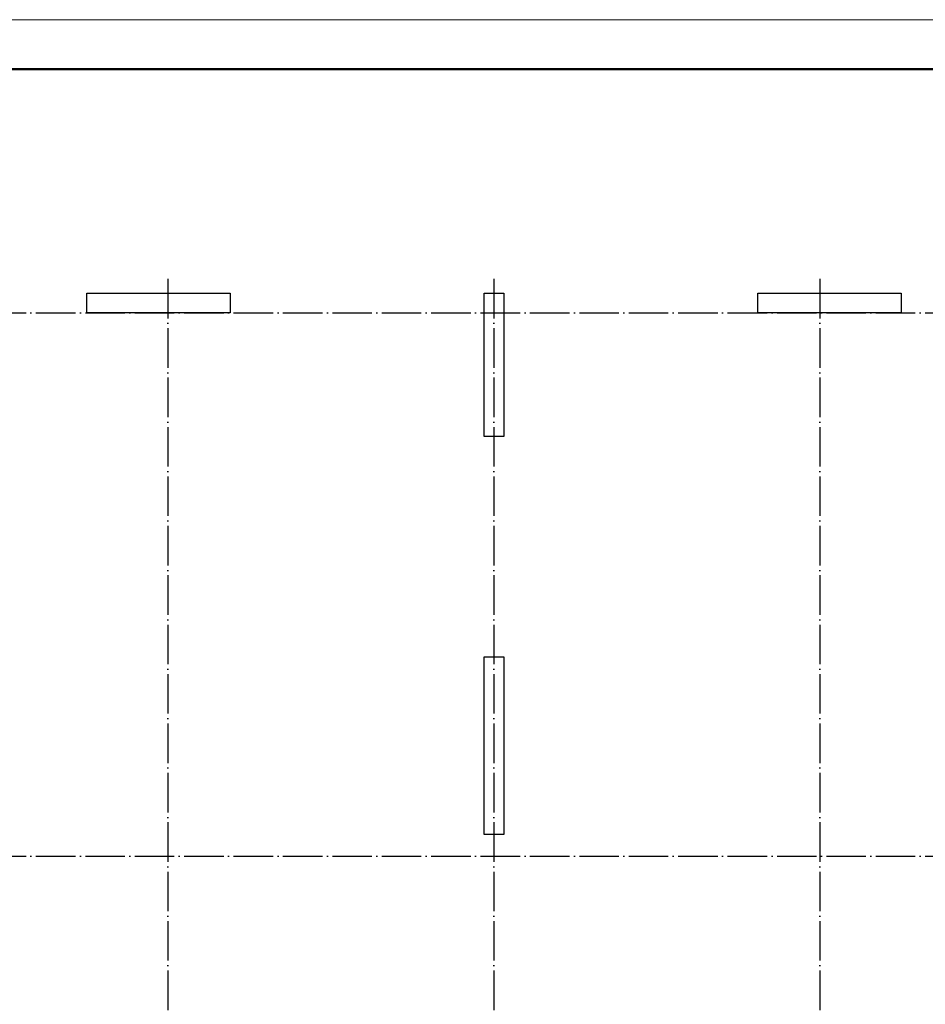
# Model space of a CAD drawing. Header units: millimetres. Extents: x -49773 to 2322955, y -3321 to 58485.
# Tile 162 of 256: x 706683 to 715850, y 30567 to 40533. Entities that reach past the tile are written whole.
import ezdxf

# ---------------------------------------------------------------- set-up
doc = ezdxf.new("R2010")
doc.units = ezdxf.units.MM
doc.linetypes.add('______11', pattern=[500, 400, -50, 0, -50])
doc.linetypes.add('______5', pattern=[1100, 800, -100, 100, -100])
doc.layers.add('Standard', color=7, linetype='Continuous', lineweight=25)
doc.layers.add('Осевая линия_ общее', color=7, linetype='______5', lineweight=13, true_color=0xa0a0a0)

msp = doc.modelspace()

# ---------------------------------------------------------------- linework, layer by layer
at = {"color": 7, "linetype": 'Continuous', "lineweight": 25, "transparency": 33554687}
for p, q in [((707363.9, 37565.4), (707363.9, 37765.4)), ((707363.9, 37765.4), (708813.9, 37765.4)), ((708813.9, 37765.4), (708813.9, 37565.4)), ((711383.9, 36315.4), (711383.9, 37765.4)), ((711383.9, 37765.4), (711583.9, 37765.4)), ((711583.9, 37765.4), (711583.9, 36315.4)), ((714153.9, 37565.4), (714153.9, 37765.4)), ((714153.9, 37765.4), (715603.9, 37765.4)), ((715603.9, 37765.4), (715603.9, 37565.4)), ((708813.9, 37565.4), (707363.9, 37565.4)), ((715603.9, 37565.4), (714153.9, 37565.4)), ((711583.9, 36315.4), (711383.9, 36315.4)), ((711383.9, 32285.4), (711383.9, 34085.4)), ((711383.9, 34085.4), (711583.9, 34085.4)), ((711583.9, 34085.4), (711583.9, 32285.4)), ((711583.9, 32285.4), (711383.9, 32285.4))]:
    msp.add_line(p, q, dxfattribs=at)
at = {"layer": 'Standard', "color": 7, "linetype": 'Continuous', "lineweight": 13, "transparency": 33554687}
msp.add_lwpolyline([(685172.9, -1466.6), (744572.9, -1466.6), (744572.9, 40533.4), (685172.9, 40533.4), (685172.9, -1466.6)], close=True, dxfattribs=at)
at = {"layer": 'Standard', "color": 7, "linetype": 'Continuous', "lineweight": 50, "transparency": 33554687}
msp.add_lwpolyline([(687172.9, 40033.4), (744072.9, 40033.4), (744072.9, -966.6), (687172.9, -966.6), (687172.9, 40033.4)], close=True, dxfattribs=at)
at = {"layer": 'Осевая линия_ общее', "color": 253, "linetype": '______11', "lineweight": -3, "true_color": 0xa0a0a0, "transparency": 33554687}
for p, q in [((708183.9, 37910.2), (708183.9, 21050.9)), ((711483.9, 37910.2), (711483.9, 21050.9)), ((714783.9, 37910.2), (714783.9, 21050.9)), ((690343.9, 37565.4), (734858.9, 37565.4)), ((690343.9, 32065.4), (734858.9, 32065.4))]:
    msp.add_line(p, q, dxfattribs=at)

doc.saveas('drawing.dxf')
